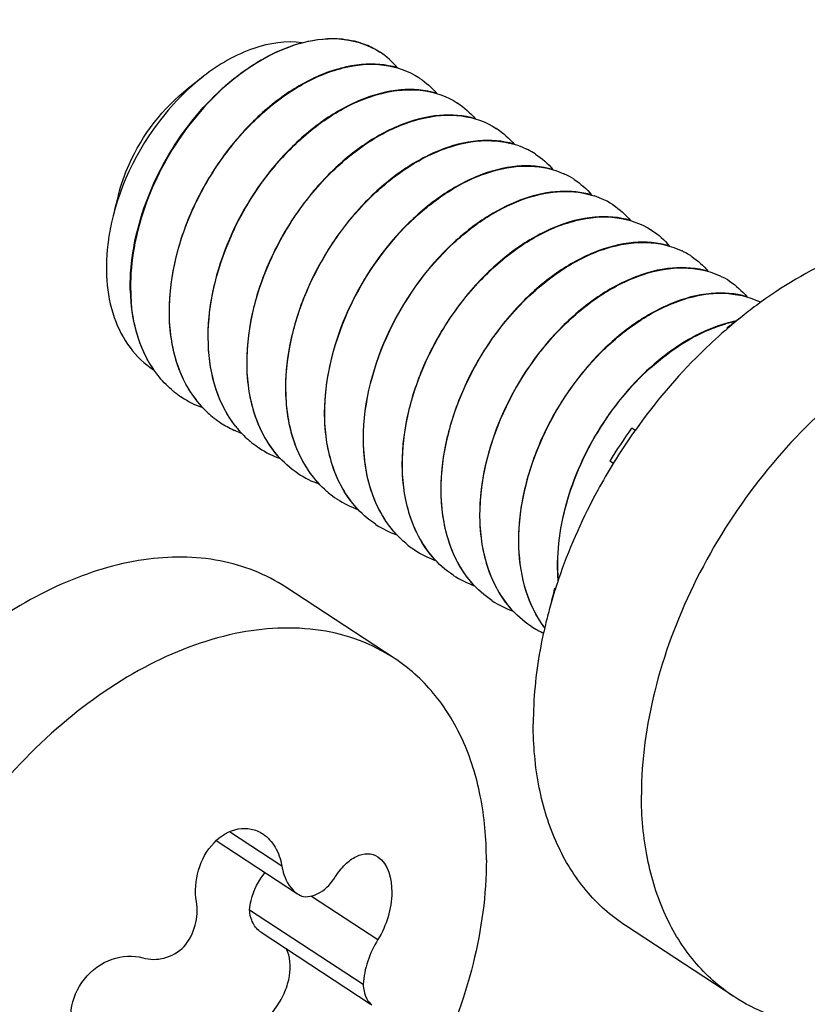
# Model space of a CAD drawing. Header units: millimetres. Extents: x 0 to 4620, y -1280 to 3267.
# Tile 74 of 103: x 3138 to 3154, y 2117 to 2137. Entities that reach past the tile are written whole.
import ezdxf

# ---------------------------------------------------------------- set-up
doc = ezdxf.new("R2010")
doc.units = ezdxf.units.MM
doc.header["$LTSCALE"] = 254.1
doc.layers.get('0').update_dxf_attribs({"linetype": 'CONTINUOUS'})
doc.layers.add('02___PRT_ALL_AXES', color=7, linetype='CONTINUOUS')
doc.styles.get("Standard").update_dxf_attribs({"font": 'txt', "width": 0.9})
doc.dimstyles.get("Standard").update_dxf_attribs({"dimtxt": 16.5, "dimasz": 27.5, "dimexe": 1.5, "dimexo": 1.5, "dimtad": 1, "dimzin": 0, "dimdsep": 46, "dimtxsty": 'Standard', "dimblk": '_FILLED', "dimblk1": '_FILLED', "dimblk2": '_FILLED', "dimcen": 0.09, "dimazin": 0, "dimtol": 1, "dimtp": 0.01, "dimtm": 0.01, "dimtfac": 1, "dimtofl": 0, "dimtmove": 0, "dimatfit": 3, "dimldrblk": '_FILLED', "dimfxl": 0, "dimtolj": 1, "dimtzin": 0, "dimarcsym": 0})

# ---------------------------------------------------------------- blocks, each defined once
blk = doc.blocks.new('_FILLED')
at = {"color": 0, "linetype": 'ByBlock'}
blk.add_solid([(0, 0), (-1, 0.2), (-1, -0.2)], dxfattribs=at)

msp = doc.modelspace()

# ---------------------------------------------------------------- linework, layer by layer
at = {"color": 7, "linetype": 'Continuous'}
for p, q in [((3141.066, 2135.565), (3141.368, 2135.799)), ((3139.657, 2133.415), (3139.579, 2133.109)), ((3139.902, 2131.436), (3139.902, 2131.432)), ((3139.902, 2131.436), (3139.902, 2131.432)), ((3140.683, 2130.919), (3140.683, 2130.923)), ((3140.683, 2130.919), (3140.683, 2130.923)), ((3151.923, 2130.724), (3151.91, 2130.733)), ((3141.465, 2130.407), (3141.465, 2130.411)), ((3141.465, 2130.407), (3141.465, 2130.411)), ((3142.246, 2129.895), (3142.246, 2129.899)), ((3142.246, 2129.895), (3142.246, 2129.899)), ((3140.929, 2129.335), (3140.923, 2129.34)), ((3140.929, 2129.335), (3140.923, 2129.339)), ((3143.028, 2129.382), (3143.028, 2129.386)), ((3143.028, 2129.382), (3143.028, 2129.386)), ((3143.809, 2128.87), (3143.809, 2128.874)), ((3143.809, 2128.87), (3143.809, 2128.874)), ((3141.711, 2128.823), (3141.704, 2128.827)), ((3141.711, 2128.823), (3141.704, 2128.827)), ((3150.059, 2128.666), (3149.987, 2128.713)), ((3144.591, 2128.358), (3144.591, 2128.362)), ((3144.591, 2128.358), (3144.591, 2128.362)), ((3149.618, 2127.999), (3149.546, 2128.046)), ((3143.274, 2127.798), (3143.267, 2127.802)), ((3143.274, 2127.798), (3143.268, 2127.803)), ((3145.373, 2127.845), (3145.372, 2127.849)), ((3145.373, 2127.845), (3145.373, 2127.849)), ((3144.055, 2127.286), (3144.049, 2127.29)), ((3144.055, 2127.286), (3144.049, 2127.29)), ((3146.154, 2127.333), (3146.154, 2127.337)), ((3146.154, 2127.333), (3146.154, 2127.337)), ((3144.837, 2126.774), (3144.831, 2126.778)), ((3144.837, 2126.774), (3144.831, 2126.778)), ((3146.936, 2126.821), (3146.936, 2126.825)), ((3146.936, 2126.821), (3146.936, 2126.825)), ((3147.717, 2126.308), (3147.717, 2126.312)), ((3147.717, 2126.308), (3147.717, 2126.312)), ((3146.4, 2125.749), (3146.394, 2125.753)), ((3146.4, 2125.749), (3146.394, 2125.753)), ((3148.499, 2125.796), (3148.499, 2125.8)), ((3148.499, 2125.796), (3148.499, 2125.8)), ((3148.452, 2125.471), (3148.435, 2125.482)), ((3147.181, 2125.237), (3147.175, 2125.241)), ((3147.181, 2125.237), (3147.175, 2125.241)), ((3147.963, 2124.724), (3147.957, 2124.729)), ((3147.963, 2124.724), (3147.957, 2124.728)), ((3141.894, 2120.589), (3142.943, 2119.901)), ((3141.625, 2120.409), (3143.261, 2119.337)), ((3143.543, 2119.292), (3144.879, 2118.416)), ((3142.296, 2119.013), (3144.582, 2117.514)), ((3142.527, 2118.562), (3144.721, 2117.124))]:
    msp.add_line(p, q, dxfattribs=at)
for centre, radius, start, end in [((3144.007, 2134.818), 1.732, 75.7332, 76.6346), ((3144.02, 2134.867), 1.681, 69.3114, 75.7568), ((3144.038, 2134.916), 1.629, 67.0454, 69.2845), ((3144.05, 2134.945), 1.598, 61.4331, 67.0529), ((3144.061, 2134.966), 1.574, 57.4455, 61.4201), ((3144.062, 2134.967), 1.572, 56.7501, 57.4439), ((3144.842, 2134.453), 1.574, 55.9068, 57.024), ((3145.624, 2133.941), 1.574, 56.7535, 57.0245), ((3146.406, 2133.428), 1.574, 56.7535, 57.0244), ((3147.181, 2132.904), 1.588, 62.9664, 64.0411), ((3147.185, 2132.912), 1.579, 57.0296, 62.9677), ((3147.187, 2132.916), 1.574, 56.753, 57.024), ((3147.958, 2132.383), 1.598, 64.9479, 65.4982), ((3147.964, 2132.396), 1.584, 57.0387, 64.9521), ((3147.969, 2132.404), 1.575, 56.7543, 57.025), ((3148.713, 2131.802), 1.671, 71.7112, 71.9745), ((3148.726, 2131.841), 1.63, 64.4909, 71.7357), ((3148.746, 2131.883), 1.584, 59.4503, 64.4622), ((3148.75, 2131.891), 1.575, 57.0249, 59.445), ((3148.75, 2131.891), 1.574, 56.7535, 57.0245), ((3143.99, 2131.853), 4.584, 165.6607, 171.0625), ((3149.532, 2131.379), 1.574, 56.7536, 57.0245), ((3143.735, 2131.896), 4.326, 171.1057, 171.8327), ((3150.308, 2130.857), 1.585, 61.6256, 64.04), ((3150.312, 2130.864), 1.577, 57.0266, 61.6251), ((3150.313, 2130.867), 1.574, 55.9304, 57.024), ((3151.084, 2130.333), 1.598, 64.8862, 65.423), ((3151.09, 2130.346), 1.584, 57.0391, 64.8905), ((3151.095, 2130.355), 1.574, 56.7547, 57.0254), ((3143.62, 2131.568), 3.727, 182.0318, 184.8613), ((3143.624, 2131.564), 3.724, 182.0312, 184.9291), ((3151.868, 2129.827), 1.591, 63.988, 64.408), ((3151.87, 2129.83), 1.588, 63.1288, 63.9881), ((3152.643, 2128.187), 2.741, 101.6496, 106.0913), ((3152.653, 2128.169), 2.755, 102.0159, 106.1923), ((3157.197, 2123.963), 8.59, 125.819, 127.9911), ((3151.197, 2130.379), 0.795, 25.3174, 26.419), ((3142.018, 2130.995), 1.985, 229.2255, 231.4172), ((3142.012, 2130.987), 1.975, 231.4173, 236.5334), ((3142.026, 2131.013), 2.004, 236.8287, 250.3178), ((3143.009, 2130.658), 2.259, 212.9639, 213.3472), ((3142.958, 2130.623), 2.198, 213.3288, 217.9117), ((3142.908, 2130.585), 2.135, 217.9316, 218.5915), ((3142.896, 2130.575), 2.119, 218.5916, 219.2979), ((3142.866, 2130.551), 2.081, 219.286, 224.3763), ((3142.834, 2130.52), 2.036, 224.389, 226.5004), ((3142.812, 2130.496), 2.003, 226.4958, 230.8335), ((3142.792, 2130.472), 1.972, 230.8402, 236.2002), ((3142.789, 2130.468), 1.967, 236.2046, 236.5382), ((3142.797, 2130.482), 1.983, 236.7754, 245.6281), ((3142.807, 2130.502), 2.006, 245.6217, 246.3403), ((3143.674, 2130.06), 2.114, 218.4157, 221.1412), ((3158.544, 2122.571), 10.534, 144.3301, 148.6812), ((3142.817, 2130.528), 2.033, 246.3484, 250.1551), ((3143.648, 2130.038), 2.08, 221.1449, 222.6586), ((3143.616, 2130.008), 2.037, 222.6486, 227.5735), ((3143.588, 2129.978), 1.995, 227.5854, 230.0232), ((3143.577, 2129.965), 1.978, 230.0232, 235.5179), ((3143.572, 2129.958), 1.97, 235.5232, 236.753), ((3143.589, 2129.988), 2.005, 236.8291, 250.3568), ((3144.37, 2129.476), 2.004, 236.8287, 250.3326), ((3145.146, 2128.947), 1.987, 229.2602, 230.3644), ((3145.139, 2128.939), 1.977, 230.3631, 236.5309), ((3145.152, 2128.964), 2.004, 236.8285, 250.3114), ((3145.933, 2128.451), 2.004, 236.8285, 250.325), ((3146.701, 2127.912), 1.974, 232.1755, 235.9853), ((3146.698, 2127.909), 1.97, 235.9871, 236.753), ((3146.715, 2127.939), 2.005, 236.8291, 250.3545), ((3147.497, 2127.427), 2.004, 236.8287, 250.3325), ((3152.226, 2125.933), 3.736, 182.0341, 184.5883), ((3152.242, 2125.929), 3.746, 182.0361, 184.3119), ((3156.783, 2123.238), 8.644, 164.9539, 167.5618), ((3148.489, 2126.267), 0.786, 266.1198, 267.551), ((3148.278, 2126.914), 2.004, 236.8284, 250.3028), ((3149.048, 2126.381), 1.98, 236.7679, 245.0939), ((3149.97, 2125.996), 2.171, 216.2335, 217.0438)]:
    msp.add_arc(centre, radius, start, end, dxfattribs=at)
for points, knots in [([(3139.895, 2131.436), (3139.876, 2131.975), (3140.068, 2133.103), (3140.83, 2134.619), (3141.941, 2135.831), (3142.884, 2136.352), (3143.354, 2136.475)], [0, 0, 0, 0, 0.249496, 0.516858, 0.775152, 1, 1, 1, 1]), ([(3143.371, 2136.474), (3142.9, 2136.353), (3141.955, 2135.834), (3140.842, 2134.623), (3140.076, 2133.106), (3139.883, 2131.976), (3139.902, 2131.436)], [0, 0, 0, 0, 0.224611, 0.48285, 0.750324, 1, 1, 1, 1]), ([(3143.354, 2136.475), (3143.031, 2136.519), (3142.297, 2136.405), (3141.673, 2136.036), (3141.368, 2135.799)], [0, 0, 0, 0, 0.458122, 1, 1, 1, 1]), ([(3143.354, 2136.475), (3143.628, 2136.547), (3144.176, 2136.606), (3144.705, 2136.425), (3144.918, 2136.286)], [0, 0, 0, 0, 0.52693, 1, 1, 1, 1]), ([(3144.407, 2136.503), (3144.327, 2136.522), (3143.984, 2136.578), (3143.628, 2136.54), (3143.371, 2136.474)], [0, 0, 0, 0, 0.236409, 1, 1, 1, 1]), ([(3140.683, 2130.923), (3140.658, 2131.655), (3140.931, 2132.795), (3141.672, 2134.106), (3142.407, 2134.97), (3143.244, 2135.618), (3144.122, 2136.002), (3144.975, 2136.086), (3145.491, 2135.909), (3145.699, 2135.774)], [0, 0, 0, 0, 0.271603, 0.416203, 0.557367, 0.688725, 0.805844, 0.907992, 1, 1, 1, 1]), ([(3145.271, 2135.971), (3145.04, 2136.039), (3144.512, 2136.077), (3143.709, 2135.857), (3142.908, 2135.394), (3142.16, 2134.72), (3141.519, 2133.88), (3141.029, 2132.928), (3140.727, 2131.931), (3140.665, 2131.251), (3140.677, 2130.923)], [0, 0, 0, 0, 0.094682, 0.201592, 0.322216, 0.454397, 0.593716, 0.73466, 0.871641, 1, 1, 1, 1]), ([(3141.368, 2135.799), (3141.15, 2135.63), (3140.327, 2134.856), (3139.758, 2133.814), (3139.548, 2132.988)], [0, 0, 0, 0, 0.244392, 1, 1, 1, 1]), ([(3139.657, 2133.415), (3139.71, 2133.622), (3139.999, 2134.44), (3140.552, 2135.166), (3141.067, 2135.565)], [0, 0, 0, 0, 0.247658, 1, 1, 1, 1]), ([(3146.058, 2135.457), (3145.827, 2135.526), (3145.3, 2135.565), (3144.496, 2135.347), (3143.693, 2134.885), (3142.679, 2133.97), (3141.739, 2132.484), (3141.435, 2131.084), (3141.459, 2130.411)], [0, 0, 0, 0, 0.094872, 0.201995, 0.32289, 0.455403, 0.73532, 1, 1, 1, 1]), ([(3141.465, 2130.411), (3141.439, 2131.143), (3141.713, 2132.283), (3142.454, 2133.594), (3143.188, 2134.457), (3144.026, 2135.106), (3144.903, 2135.49), (3145.757, 2135.573), (3146.273, 2135.396), (3146.481, 2135.261)], [0, 0, 0, 0, 0.271608, 0.416209, 0.557376, 0.688731, 0.805846, 0.907994, 1, 1, 1, 1]), ([(3142.246, 2129.899), (3142.221, 2130.631), (3142.494, 2131.77), (3143.235, 2133.082), (3143.97, 2133.945), (3144.807, 2134.593), (3145.685, 2134.978), (3146.538, 2135.061), (3147.054, 2134.884), (3147.262, 2134.749)], [0, 0, 0, 0, 0.271612, 0.416209, 0.557373, 0.688729, 0.805842, 0.90799, 1, 1, 1, 1]), ([(3146.838, 2134.945), (3146.607, 2135.014), (3146.08, 2135.052), (3145.276, 2134.834), (3144.474, 2134.372), (3143.726, 2133.698), (3143.083, 2132.857), (3142.592, 2131.905), (3142.29, 2130.907), (3142.228, 2130.226), (3142.24, 2129.899)], [0, 0, 0, 0, 0.094643, 0.201507, 0.322098, 0.454273, 0.593616, 0.734593, 0.871608, 1, 1, 1, 1]), ([(3143.028, 2129.386), (3143.003, 2130.094), (3143.341, 2131.559), (3144.361, 2133.089), (3145.45, 2133.991), (3146.297, 2134.41), (3147.131, 2134.555), (3147.656, 2134.439), (3147.876, 2134.332)], [0, 0, 0, 0, 0.268957, 0.551807, 0.683863, 0.802757, 0.907041, 1, 1, 1, 1]), ([(3147.62, 2134.433), (3147.388, 2134.502), (3146.861, 2134.54), (3146.057, 2134.321), (3145.255, 2133.859), (3144.507, 2133.185), (3143.865, 2132.344), (3143.374, 2131.393), (3143.072, 2130.395), (3143.01, 2129.714), (3143.022, 2129.386)], [0, 0, 0, 0, 0.094649, 0.201517, 0.322111, 0.454287, 0.593624, 0.734596, 0.87161, 1, 1, 1, 1]), ([(3148.403, 2133.92), (3148.171, 2133.989), (3147.644, 2134.028), (3146.84, 2133.81), (3146.037, 2133.348), (3145.023, 2132.433), (3144.084, 2130.947), (3143.779, 2129.547), (3143.803, 2128.874)], [0, 0, 0, 0, 0.094878, 0.202005, 0.322901, 0.455415, 0.735322, 1, 1, 1, 1]), ([(3145.633, 2132.962), (3145.869, 2133.179), (3146.356, 2133.551), (3147.148, 2133.915), (3147.924, 2134.035), (3148.412, 2133.932), (3148.62, 2133.837)], [0, 0, 0, 0, 0.292738, 0.556846, 0.790311, 1, 1, 1, 1]), ([(3149.181, 2133.409), (3148.974, 2133.47), (3148.51, 2133.514), (3147.796, 2133.357), (3147.072, 2133), (3146.625, 2132.653), (3146.409, 2132.454)], [0, 0, 0, 0, 0.211839, 0.447581, 0.711116, 1, 1, 1, 1]), ([(3146.414, 2132.449), (3146.634, 2132.652), (3147.089, 2133.004), (3147.827, 2133.363), (3148.553, 2133.514), (3149.023, 2133.459), (3149.23, 2133.391)], [0, 0, 0, 0, 0.289652, 0.553343, 0.788656, 1, 1, 1, 1]), ([(3143.809, 2128.874), (3143.784, 2129.619), (3144.158, 2131.157), (3145.06, 2132.435), (3145.633, 2132.962)], [0, 0, 0, 0, 0.489107, 1, 1, 1, 1]), ([(3145.372, 2127.849), (3145.347, 2128.582), (3145.62, 2129.721), (3146.361, 2131.032), (3147.096, 2131.896), (3147.934, 2132.544), (3148.811, 2132.928), (3149.665, 2133.012), (3150.181, 2132.835), (3150.389, 2132.7)], [0, 0, 0, 0, 0.271613, 0.41621, 0.557371, 0.688727, 0.80584, 0.90799, 1, 1, 1, 1]), ([(3149.964, 2132.896), (3149.733, 2132.965), (3149.205, 2133.003), (3148.402, 2132.784), (3147.6, 2132.322), (3146.852, 2131.648), (3146.209, 2130.807), (3145.719, 2129.856), (3145.417, 2128.858), (3145.355, 2128.177), (3145.366, 2127.849)], [0, 0, 0, 0, 0.094648, 0.201519, 0.322114, 0.45429, 0.593625, 0.734597, 0.87161, 1, 1, 1, 1]), ([(3139.453, 2132.511), (3139.414, 2132.238), (3139.388, 2131.707), (3139.53, 2130.955), (3139.85, 2130.324), (3140.18, 2130.009), (3140.361, 2129.891)], [0, 0, 0, 0, 0.283444, 0.542045, 0.77793, 1, 1, 1, 1]), ([(3146.409, 2132.454), (3145.835, 2131.926), (3144.932, 2130.647), (3144.558, 2129.107), (3144.585, 2128.362)], [0, 0, 0, 0, 0.510949, 1, 1, 1, 1]), ([(3144.591, 2128.362), (3144.565, 2129.107), (3144.939, 2130.644), (3145.842, 2131.922), (3146.414, 2132.449)], [0, 0, 0, 0, 0.489104, 1, 1, 1, 1]), ([(3146.154, 2127.337), (3146.129, 2128.044), (3146.467, 2129.509), (3147.487, 2131.04), (3148.577, 2131.941), (3149.423, 2132.361), (3150.257, 2132.505), (3150.782, 2132.39), (3151.002, 2132.283)], [0, 0, 0, 0, 0.268957, 0.551808, 0.683864, 0.802757, 0.907042, 1, 1, 1, 1]), ([(3150.746, 2132.384), (3150.514, 2132.452), (3149.987, 2132.491), (3149.183, 2132.272), (3148.381, 2131.81), (3147.633, 2131.136), (3146.991, 2130.295), (3146.5, 2129.343), (3146.198, 2128.346), (3146.136, 2127.665), (3146.148, 2127.337)], [0, 0, 0, 0, 0.094651, 0.201521, 0.322118, 0.454294, 0.59363, 0.734599, 0.871612, 1, 1, 1, 1]), ([(3151.529, 2131.871), (3151.298, 2131.94), (3150.77, 2131.979), (3149.967, 2131.76), (3149.164, 2131.299), (3148.15, 2130.384), (3147.21, 2128.898), (3146.905, 2127.498), (3146.929, 2126.825)], [0, 0, 0, 0, 0.094876, 0.202001, 0.322897, 0.45541, 0.73532, 1, 1, 1, 1]), ([(3146.936, 2126.825), (3146.911, 2127.527), (3147.244, 2128.982), (3148.252, 2130.507), (3149.331, 2131.41), (3150.171, 2131.836), (3151.001, 2131.992), (3151.527, 2131.888), (3151.749, 2131.787)], [0, 0, 0, 0, 0.268343, 0.550793, 0.682931, 0.80213, 0.90682, 1, 1, 1, 1]), ([(3152.307, 2131.36), (3152.075, 2131.428), (3151.548, 2131.466), (3150.744, 2131.246), (3149.942, 2130.784), (3149.195, 2130.11), (3148.553, 2129.269), (3148.063, 2128.318), (3147.761, 2127.321), (3147.699, 2126.64), (3147.711, 2126.312)], [0, 0, 0, 0, 0.094668, 0.201565, 0.322181, 0.454361, 0.593691, 0.734646, 0.871633, 1, 1, 1, 1]), ([(3139.906, 2131.252), (3139.917, 2131.124), (3139.983, 2130.648), (3140.161, 2130.182), (3140.361, 2129.892)], [0, 0, 0, 0, 0.267061, 1, 1, 1, 1]), ([(3147.717, 2126.312), (3147.693, 2127.018), (3148.029, 2128.481), (3149.046, 2130.01), (3150.132, 2130.912), (3150.977, 2131.333), (3151.81, 2131.481), (3152.335, 2131.368), (3152.556, 2131.262)], [0, 0, 0, 0, 0.268799, 0.551549, 0.683626, 0.802596, 0.906987, 1, 1, 1, 1]), ([(3140.369, 2129.886), (3140.304, 2129.98), (3140.061, 2130.396), (3139.945, 2130.878), (3139.913, 2131.244)], [0, 0, 0, 0, 0.236136, 1, 1, 1, 1]), ([(3140.677, 2130.923), (3140.689, 2130.58), (3140.798, 2129.927), (3141.138, 2129.348), (3141.349, 2129.124)], [0, 0, 0, 0, 0.527407, 1, 1, 1, 1]), ([(3141.114, 2129.429), (3141.047, 2129.531), (3140.799, 2129.991), (3140.697, 2130.521), (3140.683, 2130.919)], [0, 0, 0, 0, 0.234921, 1, 1, 1, 1]), ([(3151.883, 2130.821), (3151.418, 2130.687), (3150.492, 2130.155), (3149.404, 2128.946), (3148.659, 2127.445), (3148.474, 2126.332), (3148.493, 2125.8)], [0, 0, 0, 0, 0.226216, 0.484646, 0.751276, 1, 1, 1, 1]), ([(3148.499, 2125.8), (3148.48, 2126.331), (3148.666, 2127.442), (3149.41, 2128.941), (3150.496, 2130.149), (3151.42, 2130.681), (3151.884, 2130.815)], [0, 0, 0, 0, 0.248727, 0.515299, 0.773703, 1, 1, 1, 1]), ([(3141.459, 2130.411), (3141.47, 2130.1), (3141.562, 2129.506), (3141.839, 2128.965), (3142.015, 2128.746)], [0, 0, 0, 0, 0.525293, 1, 1, 1, 1]), ([(3142.017, 2128.747), (3141.843, 2128.966), (3141.568, 2129.505), (3141.476, 2130.097), (3141.465, 2130.407)], [0, 0, 0, 0, 0.474776, 1, 1, 1, 1]), ([(3140.722, 2129.491), (3140.622, 2129.578), (3140.499, 2129.707), (3140.394, 2129.849), (3140.369, 2129.886)], [0, 0, 0, 0, 0.746206, 1, 1, 1, 1]), ([(3142.24, 2129.899), (3142.252, 2129.556), (3142.361, 2128.901), (3142.702, 2128.322), (3142.913, 2128.099)], [0, 0, 0, 0, 0.527421, 1, 1, 1, 1]), ([(3143.267, 2127.802), (3143.113, 2127.905), (3142.826, 2128.16), (3142.389, 2128.841), (3142.261, 2129.471), (3142.246, 2129.895)], [0, 0, 0, 0, 0.230886, 0.471046, 1, 1, 1, 1]), ([(3143.022, 2129.386), (3143.034, 2129.043), (3143.143, 2128.39), (3143.483, 2127.81), (3143.694, 2127.587)], [0, 0, 0, 0, 0.527408, 1, 1, 1, 1]), ([(3143.849, 2127.441), (3143.593, 2127.662), (3143.171, 2128.279), (3143.041, 2129.003), (3143.028, 2129.382)], [0, 0, 0, 0, 0.470548, 1, 1, 1, 1]), ([(3143.803, 2128.874), (3143.815, 2128.531), (3143.924, 2127.878), (3144.264, 2127.298), (3144.475, 2127.075)], [0, 0, 0, 0, 0.527405, 1, 1, 1, 1]), ([(3144.831, 2126.778), (3144.676, 2126.88), (3144.389, 2127.135), (3143.952, 2127.817), (3143.825, 2128.446), (3143.809, 2128.87)], [0, 0, 0, 0, 0.230887, 0.471042, 1, 1, 1, 1]), ([(3144.585, 2128.362), (3144.597, 2128.019), (3144.706, 2127.365), (3145.046, 2126.786), (3145.257, 2126.563)], [0, 0, 0, 0, 0.527412, 1, 1, 1, 1]), ([(3145.49, 2126.353), (3145.212, 2126.569), (3144.746, 2127.202), (3144.605, 2127.96), (3144.591, 2128.358)], [0, 0, 0, 0, 0.469738, 1, 1, 1, 1]), ([(3145.366, 2127.849), (3145.379, 2127.506), (3145.488, 2126.852), (3145.828, 2126.273), (3146.04, 2126.049)], [0, 0, 0, 0, 0.527419, 1, 1, 1, 1]), ([(3146.394, 2125.753), (3146.239, 2125.855), (3145.952, 2126.11), (3145.515, 2126.792), (3145.388, 2127.421), (3145.373, 2127.845)], [0, 0, 0, 0, 0.230885, 0.471045, 1, 1, 1, 1]), ([(3146.148, 2127.337), (3146.16, 2126.994), (3146.269, 2126.34), (3146.609, 2125.761), (3146.821, 2125.538)], [0, 0, 0, 0, 0.527409, 1, 1, 1, 1]), ([(3147.175, 2125.241), (3147.021, 2125.343), (3146.734, 2125.598), (3146.296, 2126.28), (3146.169, 2126.909), (3146.154, 2127.333)], [0, 0, 0, 0, 0.230881, 0.47104, 1, 1, 1, 1]), ([(3146.929, 2126.825), (3146.942, 2126.482), (3147.05, 2125.828), (3147.39, 2125.249), (3147.601, 2125.026)], [0, 0, 0, 0, 0.527401, 1, 1, 1, 1]), ([(3147.957, 2124.728), (3147.802, 2124.831), (3147.515, 2125.086), (3147.078, 2125.767), (3146.951, 2126.397), (3146.936, 2126.821)], [0, 0, 0, 0, 0.230887, 0.471042, 1, 1, 1, 1]), ([(3147.711, 2126.312), (3147.722, 2126.016), (3147.807, 2125.449), (3148.058, 2124.928), (3148.218, 2124.712)], [0, 0, 0, 0, 0.524256, 1, 1, 1, 1]), ([(3148.22, 2124.713), (3148.061, 2124.93), (3147.812, 2125.449), (3147.728, 2126.013), (3147.717, 2126.308)], [0, 0, 0, 0, 0.475844, 1, 1, 1, 1]), ([(3141.226, 2119.179), (3141.191, 2119.388), (3141.225, 2119.826), (3141.52, 2120.381), (3141.961, 2120.659), (3142.327, 2120.658), (3142.489, 2120.59), (3142.56, 2120.544)], [0, 0, 0, 0, 0.271241, 0.542233, 0.781947, 0.891698, 1, 1, 1, 1]), ([(3142.56, 2120.544), (3142.661, 2120.477), (3142.838, 2120.28), (3142.921, 2120.033), (3142.943, 2119.901)], [0, 0, 0, 0, 0.47609, 1, 1, 1, 1]), ([(3144.021, 2119.676), (3144.078, 2119.767), (3144.201, 2119.926), (3144.425, 2120.098), (3144.667, 2120.166), (3144.819, 2120.119), (3144.879, 2120.08)], [0, 0, 0, 0, 0.307149, 0.571742, 0.794674, 1, 1, 1, 1]), ([(3144.879, 2120.08), (3145.092, 2119.94), (3145.201, 2119.437), (3145.103, 2118.871), (3144.968, 2118.557), (3144.879, 2118.416)], [0, 0, 0, 0, 0.432915, 0.717257, 1, 1, 1, 1]), ([(3142.296, 2119.013), (3142.3, 2119.077), (3142.344, 2119.349), (3142.476, 2119.603), (3142.607, 2119.766)], [0, 0, 0, 0, 0.235957, 1, 1, 1, 1]), ([(3142.943, 2119.901), (3142.953, 2119.841), (3143.004, 2119.629), (3143.129, 2119.423), (3143.261, 2119.337)], [0, 0, 0, 0, 0.280053, 1, 1, 1, 1]), ([(3143.379, 2119.28), (3143.497, 2119.268), (3143.769, 2119.351), (3143.945, 2119.556), (3144.021, 2119.676)], [0, 0, 0, 0, 0.455996, 1, 1, 1, 1]), ([(3140.972, 2118.268), (3141.078, 2118.393), (3141.233, 2118.689), (3141.253, 2119.022), (3141.226, 2119.179)], [0, 0, 0, 0, 0.506743, 1, 1, 1, 1]), ([(3142.527, 2118.562), (3142.459, 2118.606), (3142.341, 2118.746), (3142.302, 2118.921), (3142.296, 2119.013)], [0, 0, 0, 0, 0.468692, 1, 1, 1, 1]), ([(3144.879, 2118.416), (3144.793, 2118.279), (3144.658, 2117.987), (3144.59, 2117.671), (3144.582, 2117.514)], [0, 0, 0, 0, 0.506914, 1, 1, 1, 1]), ([(3140.148, 2118.047), (3140.284, 2118.007), (3140.595, 2118.006), (3140.861, 2118.164), (3140.972, 2118.268)], [0, 0, 0, 0, 0.480215, 1, 1, 1, 1]), ([(3141.826, 2116.515), (3142.001, 2116.479), (3142.305, 2116.561), (3142.625, 2116.8), (3142.849, 2117.057), (3143.015, 2117.358), (3143.135, 2117.749), (3143.118, 2118.071), (3143.031, 2118.235)], [0, 0, 0, 0, 0.219585, 0.352208, 0.493476, 0.635905, 0.771728, 1, 1, 1, 1]), ([(3138.839, 2116.398), (3138.785, 2116.482), (3138.705, 2116.678), (3138.684, 2117.118), (3138.927, 2117.661), (3139.482, 2118.071), (3139.95, 2118.105), (3140.148, 2118.047)], [0, 0, 0, 0, 0.11555, 0.238028, 0.499204, 0.76188, 1, 1, 1, 1]), ([(3144.582, 2117.514), (3144.585, 2117.467), (3144.601, 2117.318), (3144.67, 2117.157), (3144.759, 2117.099)], [0, 0, 0, 0, 0.307645, 1, 1, 1, 1])]:
    msp.add_open_spline(points, degree=3, knots=knots, dxfattribs=at)
for points in [[(3145.273, 2135.972), (3145.173, 2136.091), (3145.054, 2136.197), (3144.924, 2136.282)], [(3145.725, 2135.757), (3145.849, 2135.673), (3145.962, 2135.57), (3146.058, 2135.455)], [(3146.487, 2135.257), (3146.618, 2135.171), (3146.738, 2135.064), (3146.838, 2134.944)], [(3147.269, 2134.745), (3147.4, 2134.659), (3147.519, 2134.552), (3147.62, 2134.432)], [(3148.05, 2134.233), (3148.182, 2134.146), (3148.301, 2134.039), (3148.402, 2133.919)], [(3148.832, 2133.72), (3148.962, 2133.635), (3149.081, 2133.529), (3149.181, 2133.409)], [(3149.613, 2133.208), (3149.744, 2133.122), (3149.863, 2133.015), (3149.964, 2132.895)], [(3150.395, 2132.696), (3150.526, 2132.61), (3150.645, 2132.503), (3150.746, 2132.383)], [(3151.195, 2132.171), (3151.319, 2132.087), (3151.432, 2131.984), (3151.528, 2131.869)], [(3151.958, 2131.671), (3152.088, 2131.586), (3152.207, 2131.479), (3152.307, 2131.36)], [(3143.261, 2119.337), (3143.298, 2119.313), (3143.337, 2119.294), (3143.379, 2119.28)]]:
    msp.add_open_spline(points, degree=3, dxfattribs=at)
at = {"layer": '02___PRT_ALL_AXES', "color": 7, "linetype": 'Continuous'}
for p, q in [((3144.924, 2136.282), (3144.918, 2136.286)), ((3145.706, 2135.77), (3145.699, 2135.774)), ((3146.487, 2135.257), (3146.481, 2135.261)), ((3147.269, 2134.745), (3147.262, 2134.749)), ((3148.05, 2134.233), (3148.044, 2134.237)), ((3148.832, 2133.72), (3148.826, 2133.724)), ((3149.613, 2133.208), (3149.607, 2133.212)), ((3150.395, 2132.696), (3150.389, 2132.7)), ((3151.176, 2132.183), (3151.17, 2132.187)), ((3151.958, 2131.671), (3151.952, 2131.675)), ((3151.918, 2130.723), (3151.915, 2130.72)), ((3151.919, 2130.721), (3151.916, 2130.718)), ((3140.929, 2129.335), (3140.923, 2129.339)), ((3141.711, 2128.823), (3141.704, 2128.827)), ((3150.054, 2128.666), (3150.046, 2128.654)), ((3150.057, 2128.664), (3150.049, 2128.652)), ((3142.492, 2128.311), (3142.486, 2128.315)), ((3149.623, 2128.014), (3149.616, 2128.002)), ((3149.626, 2128.012), (3149.619, 2128)), ((3143.274, 2127.798), (3143.267, 2127.802)), ((3144.055, 2127.286), (3144.049, 2127.29)), ((3144.837, 2126.774), (3144.83, 2126.778)), ((3145.618, 2126.261), (3145.612, 2126.265)), ((3146.4, 2125.749), (3146.394, 2125.753)), ((3145.204, 2124.082), (3143.025, 2125.51)), ((3148.453, 2125.482), (3148.451, 2125.477)), ((3148.455, 2125.482), (3148.454, 2125.477)), ((3147.181, 2125.237), (3147.175, 2125.241)), ((3147.963, 2124.724), (3147.957, 2124.728)), ((3152.041, 2117.268), (3149.862, 2118.696))]:
    msp.add_line(p, q, dxfattribs=at)
for centre, radius, start, end in [((3158.41, 2123.189), 9.945, 126.4799, 128.8739), ((3158.652, 2122.888), 10.331, 128.8703, 130.6776), ((3158.781, 2122.737), 10.529, 130.6984, 131.102), ((3159.869, 2121.703), 12.034, 144.7145, 148.3689), ((3158.696, 2122.219), 10.75, 160.6692, 161.8637), ((3158.569, 2122.261), 10.617, 161.8652, 162.3359), ((3158.344, 2122.331), 10.381, 162.361, 164.5309), ((3157.976, 2122.433), 9.999, 164.5321, 166.5411)]:
    msp.add_arc(centre, radius, start, end, dxfattribs=at)
for points, knots in [([(3158.634, 2132.078), (3158.237, 2132.338), (3157.29, 2132.709), (3155.704, 2132.703), (3154.047, 2132.186), (3153.006, 2131.561), (3152.498, 2131.186)], [0, 0, 0, 0, 0.216658, 0.450508, 0.711353, 1, 1, 1, 1]), ([(3160.813, 2130.649), (3160.595, 2130.792), (3160.119, 2131.033), (3159.043, 2131.309), (3157.517, 2131.222), (3155.686, 2130.503), (3153.931, 2129.254), (3152.387, 2127.574), (3151.173, 2125.6), (3150.388, 2123.491), (3150.183, 2122.032), (3150.183, 2121.332)], [0, 0, 0, 0, 0.047619, 0.09649, 0.20149, 0.320054, 0.451525, 0.59161, 0.734057, 0.872127, 1, 1, 1, 1]), ([(3151.859, 2130.672), (3151.692, 2130.526), (3151.032, 2129.913), (3150.447, 2129.22), (3150.054, 2128.666)], [0, 0, 0, 0, 0.245663, 1, 1, 1, 1]), ([(3149.616, 2128.002), (3149.507, 2127.825), (3149.094, 2127.113), (3148.755, 2126.358), (3148.552, 2125.778)], [0, 0, 0, 0, 0.253033, 1, 1, 1, 1]), ([(3162.67, 2126.586), (3162.67, 2125.886), (3162.466, 2124.426), (3161.681, 2122.318), (3160.467, 2120.344), (3158.923, 2118.664), (3157.168, 2117.414), (3155.337, 2116.696), (3153.811, 2116.608), (3152.735, 2116.884), (3152.259, 2117.125), (3152.041, 2117.268)], [0, 0, 0, 0, 0.127873, 0.265943, 0.40839, 0.548475, 0.679946, 0.79851, 0.90351, 0.952381, 1, 1, 1, 1]), ([(3143.025, 2125.511), (3142.628, 2125.771), (3141.681, 2126.141), (3140.095, 2126.135), (3138.438, 2125.619), (3137.397, 2124.994), (3136.889, 2124.618)], [0, 0, 0, 0, 0.216658, 0.450508, 0.711353, 1, 1, 1, 1]), ([(3145.204, 2124.082), (3144.986, 2124.225), (3144.51, 2124.466), (3143.434, 2124.742), (3141.909, 2124.655), (3140.077, 2123.936), (3138.323, 2122.686), (3136.778, 2121.007), (3135.564, 2119.033), (3134.779, 2116.924), (3134.575, 2115.465), (3134.575, 2114.765)], [0, 0, 0, 0, 0.047619, 0.09649, 0.20149, 0.320054, 0.451525, 0.59161, 0.734057, 0.872127, 1, 1, 1, 1]), ([(3148.252, 2124.761), (3148.211, 2124.591), (3148.072, 2123.933), (3148.005, 2123.259), (3148.005, 2122.76)], [0, 0, 0, 0, 0.258799, 1, 1, 1, 1]), ([(3147.062, 2120.018), (3147.062, 2120.45), (3146.99, 2121.281), (3146.635, 2122.435), (3146.044, 2123.399), (3145.499, 2123.889), (3145.204, 2124.082)], [0, 0, 0, 0, 0.278378, 0.534648, 0.772601, 1, 1, 1, 1]), ([(3149.862, 2118.696), (3149.568, 2118.889), (3149.022, 2119.38), (3148.432, 2120.344), (3148.076, 2121.498), (3148.005, 2122.329), (3148.005, 2122.76)], [0, 0, 0, 0, 0.227399, 0.465351, 0.721621, 1, 1, 1, 1]), ([(3152.041, 2117.268), (3151.746, 2117.461), (3151.201, 2117.951), (3150.61, 2118.916), (3150.255, 2120.07), (3150.183, 2120.901), (3150.183, 2121.332)], [0, 0, 0, 0, 0.227399, 0.465352, 0.721622, 1, 1, 1, 1]), ([(3147.062, 2120.018), (3147.062, 2119.318), (3146.858, 2117.859), (3146.072, 2115.751), (3144.858, 2113.776), (3143.314, 2112.097), (3141.559, 2110.847), (3139.728, 2110.129), (3138.202, 2110.041), (3137.126, 2110.317), (3136.65, 2110.558), (3136.432, 2110.701)], [0, 0, 0, 0, 0.127873, 0.265943, 0.40839, 0.548475, 0.679946, 0.79851, 0.90351, 0.952381, 1, 1, 1, 1])]:
    msp.add_open_spline(points, degree=3, knots=knots, dxfattribs=at)

# ---------------------------------------------------------------- leaders
at = {"color": 2, "linetype": 'Continuous'}
msp.add_leader([(3080.444, 2122.189), (3179.925, 2673.651)], dimstyle='Standard', override={"dimtad": 0}, dxfattribs=at)

doc.saveas('drawing.dxf')
